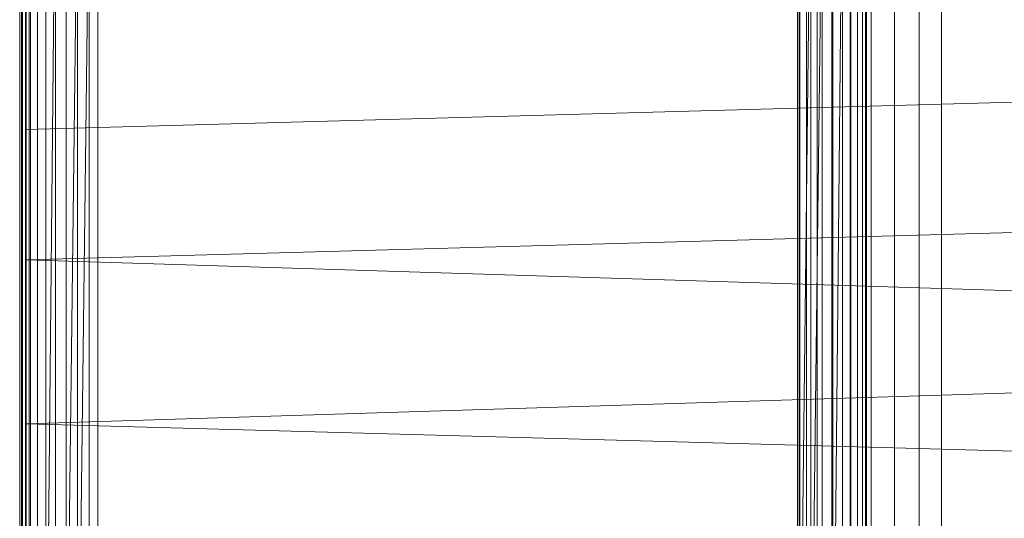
# Model space of a CAD drawing. Header units: metres. Extents: x 397.7 to 427.5, y 12.7 to 28.4.
# Tile 81 of 127: x 407.5527 to 407.7446, y 27.1968 to 27.294. Entities that reach past the tile are written whole.
import ezdxf

# ---------------------------------------------------------------- set-up
doc = ezdxf.new("R2010")
doc.units = ezdxf.units.M
doc.layers.add('A-DETL-____-MBND', color=7, linetype='Continuous', lineweight=18)

# ---------------------------------------------------------------- blocks, each defined once
blk = doc.blocks.new('Family - Inodor P4-154500-07_TEL_P4')
at = {"layer": 'A-DETL-____-MBND', "color": 253, "true_color": 0xaaaaaa}
for p, q in [((0.00056, 0.01465), (0.00056, 0.38826)), ((0.00056, 0.01465), (0.00056, 0.38826)), ((0.16489, 0.38826), (0.16489, 0.01465)), ((0.16489, 0.38826), (0.16489, 0.01465)), ((0, 0.36417), (0, 0.03582)), ((0, 0.03582), (0, 0.36417)), ((0.00056, 0.36417), (0.00056, 0.03582)), ((0.00056, 0.03582), (0.00056, 0.36417)), ((0.15161, 0.36098), (0.15161, 0.0437)), ((0.15205, 0.361), (0.15205, 0.04368)), ((0.15334, 0.36106), (0.15334, 0.04361)), ((0.15546, 0.36117), (0.15546, 0.04351)), ((0.15833, 0.36132), (0.15833, 0.04336)), ((0.16188, 0.3615), (0.16187, 0.04318)), ((0.16598, 0.36171), (0.16598, 0.04297)), ((0.17052, 0.36194), (0.17052, 0.04274)), ((0.17536, 0.36218), (0.17536, 0.04249)), ((0.17966, 0.04228), (0.17966, 0.3624)), ((0.01521, 0.35403), (0.01521, 0.05064)), ((0.01521, 0.35403), (0.01521, 0.05064)), ((0.00036, 0.10805), (0.00036, 0.29485)), ((0.00036, 0.10805), (0.00036, 0.29485)), ((0.00056, 0.10805), (0.00056, 0.29485)), ((0.00056, 0.29485), (0.00056, 0.10805)), ((0.00056, 0.10805), (0.00056, 0.29485)), ((0.00116, 0.10805), (0.00116, 0.29485)), ((0.00116, 0.29485), (0.00116, 0.10805)), ((0.00116, 0.10805), (0.00116, 0.29485)), ((0.00213, 0.10805), (0.00213, 0.29485)), ((0.00213, 0.29485), (0.00213, 0.10805)), ((0.00213, 0.10805), (0.00213, 0.29485)), ((0.00345, 0.10805), (0.00345, 0.29485)), ((0.00345, 0.29485), (0.00345, 0.10805)), ((0.00345, 0.10805), (0.00345, 0.29485)), ((0.00508, 0.10805), (0.00508, 0.29485)), ((0.00508, 0.29485), (0.00508, 0.10805)), ((0.00696, 0.29485), (0.00508, 0.10805)), ((0.00508, 0.10805), (0.00508, 0.29485)), ((0.00508, 0.10805), (0.00696, 0.29485)), ((0.00696, 0.10805), (0.00696, 0.29485)), ((0.00696, 0.10805), (0.00696, 0.29485)), ((0.00696, 0.10805), (0.00696, 0.29485)), ((0.00904, 0.10805), (0.00904, 0.29485)), ((0.00904, 0.29485), (0.00904, 0.10805)), ((0.01126, 0.29485), (0.00904, 0.10805)), ((0.00904, 0.10805), (0.00904, 0.29485)), ((0.00904, 0.10805), (0.01126, 0.29485)), ((0.01126, 0.10805), (0.01126, 0.29485)), ((0.01354, 0.29485), (0.01126, 0.10805)), ((0.01126, 0.10805), (0.01126, 0.29485)), ((0.01126, 0.10805), (0.01126, 0.29485)), ((0.01126, 0.10805), (0.01354, 0.29485)), ((0.01354, 0.10805), (0.01354, 0.29485)), ((0.01354, 0.29485), (0.01354, 0.10805)), ((0.01354, 0.10805), (0.01354, 0.29485)), ((0.15191, 0.10805), (0.15191, 0.29485)), ((0.15191, 0.29485), (0.15191, 0.10805)), ((0.15419, 0.29485), (0.15191, 0.10805)), ((0.15191, 0.10805), (0.15191, 0.29485)), ((0.15191, 0.10805), (0.15419, 0.29485)), ((0.15419, 0.10805), (0.15419, 0.29485)), ((0.15641, 0.29485), (0.15419, 0.10805)), ((0.15419, 0.10805), (0.15419, 0.29485)), ((0.15419, 0.10805), (0.15419, 0.29485)), ((0.15419, 0.10805), (0.15641, 0.29485)), ((0.15641, 0.10805), (0.15641, 0.29485)), ((0.15641, 0.10805), (0.15641, 0.29485)), ((0.15641, 0.10805), (0.15641, 0.29485)), ((0.15849, 0.10805), (0.15849, 0.29485)), ((0.15849, 0.29485), (0.15849, 0.10805)), ((0.16037, 0.29485), (0.15849, 0.10805)), ((0.15849, 0.10805), (0.15849, 0.29485)), ((0.15849, 0.10805), (0.16037, 0.29485)), ((0.16037, 0.10805), (0.16037, 0.29485)), ((0.16037, 0.10805), (0.16037, 0.29485)), ((0.16037, 0.10805), (0.16037, 0.29485)), ((0.162, 0.10805), (0.162, 0.29485)), ((0.162, 0.29485), (0.162, 0.10805)), ((0.162, 0.10805), (0.162, 0.29485)), ((0.16332, 0.10805), (0.16332, 0.29485)), ((0.16332, 0.29485), (0.16332, 0.10805)), ((0.16332, 0.10805), (0.16332, 0.29485)), ((0.16429, 0.10805), (0.16429, 0.29485)), ((0.16429, 0.29485), (0.16429, 0.10805)), ((0.16429, 0.10805), (0.16429, 0.29485)), ((0.16489, 0.10805), (0.16489, 0.29485)), ((0.16489, 0.29485), (0.16489, 0.10805)), ((0.16489, 0.10805), (0.16489, 0.29485)), ((0.16509, 0.29485), (0.16509, 0.10805)), ((0.16509, 0.29485), (0.16509, 0.10805)), ((0.00127, 0.11722), (0.00127, 0.28262)), ((0.00127, 0.13284), (0.00127, 0.26701)), ((0.00127, 0.267), (0.00127, 0.13339)), ((0.00186, 0.13288), (0.00186, 0.26697)), ((0.00186, 0.13288), (0.00186, 0.26697)), ((0.00186, 0.26697), (0.00186, 0.13288)), ((0.00186, 0.13288), (0.00186, 0.26697)), ((0.00127, 0.24131), (0.00127, 0.26508)), ((0.51095, 0.25539), (0.00127, 0.24131)), ((0.00127, 0.2159), (0.00127, 0.24131)), ((0.51095, 0.22997), (0.00127, 0.2159)), ((0.51095, 0.19991), (0.00127, 0.2159)), ((0.00127, 0.18393), (0.00127, 0.2159)), ((0.51095, 0.19991), (0.00127, 0.18393)), ((0.51095, 0.16986), (0.00127, 0.18393)), ((0.00127, 0.15852), (0.00127, 0.18393))]:
    blk.add_line(p, q, dxfattribs=at)
blk = doc.blocks.new('LONDR55-XX_ZZ-ARQ-CAA-M3D-Londres55_ifc-1-07_TEL_P4')
at = {"layer": 'A-DETL-____-MBND', "color": 253, "lineweight": 18, "true_color": 0xaaaaaa}
blk.add_blockref('Family - Inodor P4-154500-07_TEL_P4', (407.55268, 27.03126), dxfattribs=at)

msp = doc.modelspace()

# ---------------------------------------------------------------- block references
at = {"lineweight": 5}
msp.add_blockref('LONDR55-XX_ZZ-ARQ-CAA-M3D-Londres55_ifc-1-07_TEL_P4', (0, 0), dxfattribs=at)

doc.saveas('drawing.dxf')
